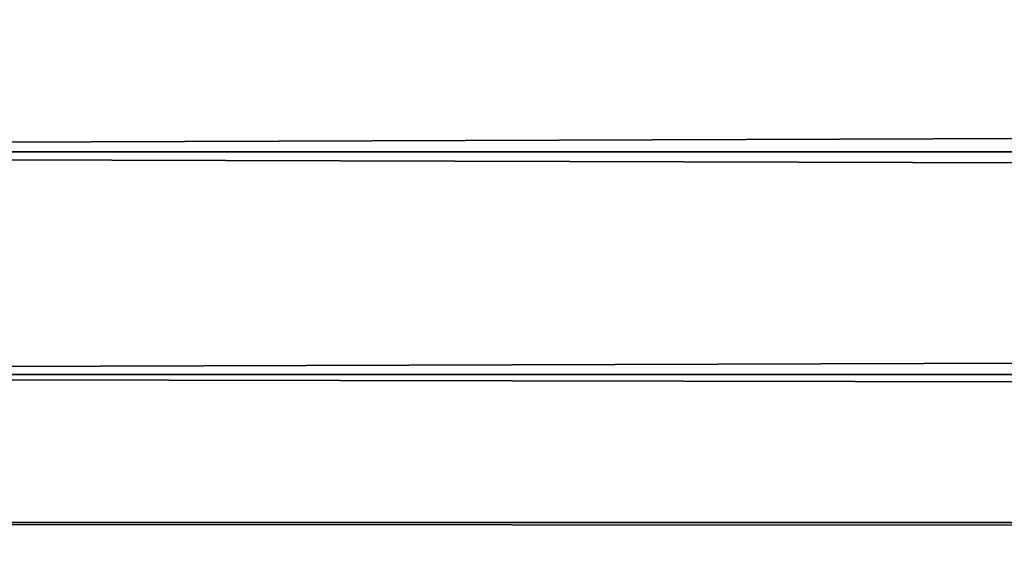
# Model space of a CAD drawing. Header units: millimetres. Extents: x -141 to 250, y -45 to 55.
# Tile 32 of 170: x -54.35 to -52.26, y 22.83 to 23.98. Entities that reach past the tile are written whole.
import ezdxf

# ---------------------------------------------------------------- set-up
doc = ezdxf.new("R2010")
doc.units = ezdxf.units.MM
doc.header["$LTSCALE"] = 52.148148
for name, color, linetype in [('147', 7, 'CONTINUOUS'), ('148', 7, 'CONTINUOUS'), ('171', 7, 'CONTINUOUS'), ('173', 7, 'CONTINUOUS')]:
    doc.layers.add(name, color=color, linetype=linetype)

msp = doc.modelspace()

# ---------------------------------------------------------------- linework, layer by layer
at = {"layer": '147', "linetype": 'Continuous'}
for points in [[(-140.0913, -0.4782, 141.0903), (139.7289, -0.4782, 141.0903), (-138.9997, 24.5218, 139.9988), (-140.0913, -0.4782, 141.0903)], [(-138.9997, 24.5218, 139.9988), (139.7289, -0.4782, 141.0903), (138.6374, 24.5218, 139.9988), (-138.9997, 24.5218, 139.9988)]]:
    msp.add_3dface(points, dxfattribs=at)
at = {"layer": '148', "linetype": 'Continuous'}
for points in [[(139.7289, -0.4782, -141.0903), (-140.0913, -0.4782, -141.0903), (138.6374, 24.5218, -139.9988), (139.7289, -0.4782, -141.0903)], [(138.6374, 24.5218, -139.9988), (-140.0913, -0.4782, -141.0903), (-138.9997, 24.5218, -139.9988), (138.6374, 24.5218, -139.9988)]]:
    msp.add_3dface(points, dxfattribs=at)
at = {"layer": '171', "linetype": 'Continuous'}
for points in [[(-60, 24.2607, 41.3546), (95, 23.6989, 41.4798), (-60, 23.6989, 41.4798), (-60, 24.2607, 41.3546)], [(-60, 24.2607, 41.3546), (95, 24.2607, 41.3546), (95, 23.6989, 41.4798), (-60, 24.2607, 41.3546)], [(-60, 23.6989, 41.4798), (95, 23.2255, 41.8074), (-60, 23.2251, 41.8078), (-60, 23.6989, 41.4798)], [(95, 23.6989, 41.4798), (95, 23.2255, 41.8074), (-60, 23.6989, 41.4798), (95, 23.6989, 41.4798)], [(95, 23.2255, 41.8074), (95, 22.9105, 42.2891), (-60, 23.2251, 41.8078), (95, 23.2255, 41.8074)], [(-60, 23.2251, 41.8078), (95, 22.9105, 42.2891), (-60, 22.91, 42.2902), (-60, 23.2251, 41.8078)], [(95, 22.9105, 42.2891), (95, 22.8, 42.8541), (-60, 22.91, 42.2902), (95, 22.9105, 42.2891)], [(95, 22.8, 42.8541), (-60, 22.8, 42.8541), (-60, 22.91, 42.2902), (95, 22.8, 42.8541)]]:
    msp.add_3dface(points, dxfattribs=at)
at = {"layer": '173', "linetype": 'Continuous'}
for points in [[(95, 24.2607, -41.3546), (-60, 24.2607, -41.3546), (-60, 23.6989, -41.4798), (95, 24.2607, -41.3546)], [(95, 24.2607, -41.3546), (-60, 23.6989, -41.4798), (95, 23.6989, -41.4798), (95, 24.2607, -41.3546)], [(95, 23.6989, -41.4798), (-60, 23.2251, -41.8078), (95, 23.2255, -41.8074), (95, 23.6989, -41.4798)], [(-60, 23.6989, -41.4798), (-60, 23.2251, -41.8078), (95, 23.6989, -41.4798), (-60, 23.6989, -41.4798)], [(95, 23.2255, -41.8074), (-60, 23.2251, -41.8078), (95, 22.9105, -42.2891), (95, 23.2255, -41.8074)], [(-60, 23.2251, -41.8078), (-60, 22.91, -42.2902), (95, 22.9105, -42.2891), (-60, 23.2251, -41.8078)], [(-60, 22.8, -42.8541), (95, 22.8, -42.8541), (95, 22.9105, -42.2891), (-60, 22.8, -42.8541)], [(-60, 22.91, -42.2902), (-60, 22.8, -42.8541), (95, 22.9105, -42.2891), (-60, 22.91, -42.2902)]]:
    msp.add_3dface(points, dxfattribs=at)

doc.saveas('drawing.dxf')
